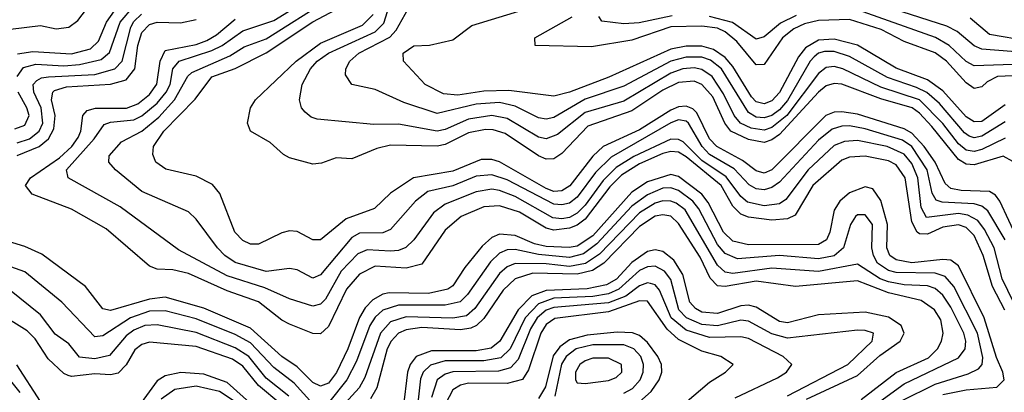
# Model space of a CAD drawing. Header units: inches. Extents: x 990535 to 1117859, y 769386 to 892122.
# Tile 245 of 256: x 1041416 to 1043948, y 867918 to 868877. Entities that reach past the tile are written whole.
import ezdxf

# ---------------------------------------------------------------- set-up
doc = ezdxf.new("R2010")
doc.units = ezdxf.units.IN
doc.header["$MEASUREMENT"] = 0
doc.layers.add('B0846', color=7, linetype='Continuous')

msp = doc.modelspace()

# ---------------------------------------------------------------- linework, layer by layer
at = {"layer": 'B0846', "color": 5}
for points, elevation in [([(1041350, 868846.9), (1041470, 868861.2), (1041510, 868853), (1041543.1, 868856.9), (1041565.5, 868874.5), (1041607.5, 868930)], 3320), ([(1043950, 868310), (1043905.1, 868385.1), (1043890, 868396.5), (1043870, 868402.6), (1043787.6, 868407.6), (1043772.5, 868412.5), (1043762.4, 868430), (1043749.7, 868490), (1043710, 868550), (1043686.3, 868566.3), (1043590, 868595.9), (1043550, 868603.6), (1043530, 868602.8), (1043505.2, 868594.8), (1043470, 868566.4), (1043370, 868458.6), (1043350, 868444.9), (1043330, 868439.2), (1043310, 868441.8), (1043291.9, 868451.9), (1043253.1, 868493.1), (1043190.2, 868530.2), (1043170.6, 868550.6), (1043135.8, 868610), (1043130, 868615.8), (1043110, 868618.8), (1043090, 868611.2), (1042936.9, 868523.1), (1042896.8, 868483.2), (1042850, 868420), (1042830, 868404.8), (1042810, 868400.1), (1042790, 868402.4), (1042670, 868464.9), (1042630, 868477.7), (1042590, 868473.7), (1042530, 868449.4), (1042465.8, 868434.2), (1042434.2, 868410), (1042370, 868336.9), (1042350, 868328.3), (1042290, 868327.6), (1042270, 868316.2), (1042190, 868220.1), (1042170, 868211.8), (1042130, 868233.5), (1042110, 868236.9), (1042050, 868229), (1041970, 868252.4), (1041944, 868270), (1041924.6, 868290), (1041870, 868363.2), (1041850, 868382.4), (1041730, 868434.3), (1041662.4, 868490), (1041645.8, 868510), (1041646.4, 868526.4), (1041678, 868562), (1041730, 868589.6), (1041774.2, 868625.8), (1041814.2, 868670), (1041848.7, 868731.3), (1041859.3, 868740.7), (1041956.6, 868783.4), (1041993.1, 868806.8), (1042050, 868827.2), (1042210.5, 868929.5)], 3140), ([(1044010, 868791.1), (1043890, 868800.3), (1043870, 868809.7), (1043826.5, 868846.5), (1043800.2, 868860.2), (1043570, 868934.2)], 2940), ([(1041410.2, 868730), (1041426.6, 868753.4), (1041458.2, 868761.8), (1041530, 868758.2), (1041570, 868760.9), (1041626.2, 868773.8), (1041647.6, 868792.4), (1041675.1, 868870), (1041710, 868911.6)], 3260), ([(1043971, 868150), (1043942.2, 868210), (1043921.3, 868290), (1043897.1, 868337.1), (1043879.6, 868359.6), (1043853.9, 868373.9), (1043830, 868378.3), (1043748, 868368), (1043733.8, 868393.8), (1043725.1, 868470), (1043710, 868506.5), (1043690, 868531), (1043646.9, 868550), (1043570, 868566), (1043536.5, 868563.5), (1043510, 868552.9), (1043443.7, 868490), (1043385.7, 868414.3), (1043370, 868403), (1043330, 868398.1), (1043287.1, 868407.1), (1043270, 868421.8), (1043232.6, 868472.6), (1043170, 868514.7), (1043122, 868562), (1043110, 868568.7), (1043090, 868569.6), (1042995.3, 868524.7), (1042950, 868496.4), (1042916.8, 868463.2), (1042870, 868399.1), (1042850, 868379.2), (1042830, 868367.6), (1042810, 868364.2), (1042786.9, 868366.9), (1042690, 868421.8), (1042650, 868437.5), (1042630, 868440.4), (1042590, 868433.6), (1042510, 868402.2), (1042480, 868380), (1042429.6, 868310.4), (1042409.4, 868290.6), (1042390, 868282.6), (1042370, 868280.9), (1042310, 868284.5), (1042285.9, 868274.1), (1042243.3, 868230), (1042202.5, 868157.5), (1042190, 868144.9), (1042170, 868139.7), (1042110, 868158.6), (1042046.8, 868186.8), (1041950, 868218.1), (1041824.5, 868284.5), (1041675, 868395), (1041541, 868470), (1041536.7, 868490), (1041608, 868570), (1041633.2, 868606.8), (1041650, 868612.6), (1041710, 868618.7), (1041730.6, 868629.4), (1041770, 868661.8), (1041793.4, 868690), (1041803, 868710), (1041810, 868750), (1041826.4, 868770), (1041910, 868796.9), (1041936.7, 868810), (1041990, 868848), (1042070, 868874.1), (1042130, 868911.3)], 3160), ([(1043982.1, 868310), (1043936.5, 868410), (1043925.5, 868425.5), (1043910, 868435), (1043836.8, 868436.8), (1043810, 868442.6), (1043795.6, 868455.5), (1043770, 868510), (1043742.1, 868550), (1043710, 868585), (1043690, 868596), (1043570, 868633.4), (1043530, 868639.4), (1043510, 868638.3), (1043489.3, 868630), (1043350, 868490), (1043330, 868482.1), (1043310, 868487.6), (1043274.7, 868514.7), (1043208.8, 868550), (1043190, 868570.2), (1043156.9, 868636.9), (1043146.9, 868646.9), (1043130, 868654), (1043110, 868652.2), (1043090, 868643.9), (1043010, 868593.5), (1042916.7, 868550), (1042890, 868525.8), (1042831.1, 868448.9), (1042810, 868435.9), (1042790, 868435), (1042770, 868441.9), (1042650, 868510.9), (1042630, 868516.7), (1042603, 868517), (1042530, 868486.8), (1042429, 868470), (1042369.4, 868430.6), (1042328.7, 868391.3), (1042255.8, 868364.2), (1042190, 868309.9), (1042170, 868310.4), (1042130, 868331.9), (1042110, 868333.1), (1042090, 868328.5), (1042030, 868299.4), (1042010, 868299.4), (1041990, 868308.4), (1041969.5, 868330), (1041930.7, 868429.3), (1041912.2, 868452.2), (1041870, 868474.1), (1041792, 868492), (1041766.5, 868510), (1041758.4, 868530), (1041760.4, 868550), (1041787.1, 868590), (1041867.7, 868672.3), (1041910.7, 868729.3), (1041970, 868750.8), (1042050, 868791.1), (1042170, 868870.8), (1042242.8, 868910)], 3120), ([(1043950, 868614.2), (1043890, 868576.9), (1043870, 868572.5), (1043857.1, 868577.1), (1043845.2, 868585.2), (1043781.1, 868661.1), (1043748.9, 868688.9), (1043722.4, 868702.4), (1043647.5, 868727.5), (1043550, 868781.8), (1043510, 868795.1), (1043485.4, 868794.6), (1043470, 868790), (1043459.3, 868780.7), (1043448.9, 868770), (1043390, 868668.4), (1043370, 868645), (1043350, 868630), (1043330, 868623.8), (1043310, 868626.2), (1043290, 868637.7), (1043220.3, 868750), (1043192, 868772), (1043170, 868780.1), (1043130, 868780.2), (1043090, 868770), (1042970, 868705.5), (1042870, 868672.4), (1042790, 868624.8), (1042770, 868620.6), (1042750, 868623.7), (1042690, 868654.5), (1042650, 868663.1), (1042590, 868658.9), (1042490, 868635), (1042403.6, 868663.6), (1042330, 868696.9), (1042269.9, 868709.9), (1042254.3, 868734.3), (1042254.6, 868750), (1042265.5, 868770), (1042288.7, 868790), (1042368.3, 868831.7), (1042384.6, 868850), (1042415.2, 868904.8)], 3040), ([(1043950, 868657.3), (1043890, 868614.4), (1043870, 868613.4), (1043850, 868626.4), (1043790, 868693.2), (1043750, 868722), (1043670, 868752), (1043570, 868810.6), (1043510, 868826.8), (1043470, 868823.7), (1043436.2, 868803.8), (1043418.8, 868781.2), (1043370, 868689.4), (1043350, 868667.5), (1043330, 868660.1), (1043310, 868665.3), (1043297.8, 868677.8), (1043250, 868756.3), (1043230, 868779.2), (1043199.7, 868799.7), (1043170, 868808.2), (1043130, 868808.1), (1043090, 868800.3), (1042930.9, 868729.1), (1042829.9, 868689.9), (1042790, 868679.6), (1042674.2, 868694.2), (1042610, 868692.5), (1042542.7, 868682.7), (1042505.9, 868685.9), (1042458.5, 868710), (1042403.5, 868770), (1042402.6, 868790), (1042430, 868809.4), (1042470, 868810.9), (1042530, 868824.5), (1042578.8, 868861.2), (1042790, 868925.9)], 3020), ([(1041410, 868559.9), (1041441.7, 868570), (1041466.5, 868590), (1041475.7, 868610), (1041471.4, 868650), (1041453, 868690), (1041451.2, 868710), (1041460.2, 868719.8), (1041472.7, 868727.3), (1041490.3, 868729.7), (1041610, 868735.9), (1041661.1, 868750), (1041679.6, 868770), (1041702.4, 868857.6), (1041710, 868871.8), (1041729.6, 868890.4)], 3240), ([(1041410.9, 868789.1), (1041450, 868795), (1041550, 868788.7), (1041598.5, 868801.5), (1041619.1, 868820.9), (1041639.7, 868870), (1041660.5, 868899.5)], 3280), ([(1043949.5, 868129.5), (1043917.7, 868190), (1043893.4, 868270), (1043870, 868321.3), (1043850, 868341.6), (1043830, 868348.7), (1043790, 868343), (1043750, 868324.8), (1043730, 868325.4), (1043723.3, 868330), (1043710, 868356.5), (1043692.7, 868470), (1043670, 868503.5), (1043650, 868513.7), (1043590, 868525.3), (1043550, 868522.6), (1043530, 868515.1), (1043455.9, 868450), (1043410, 868373.4), (1043390, 868364.7), (1043350, 868361.3), (1043290, 868368.2), (1043270, 868375.9), (1043250, 868397), (1043220.1, 868450), (1043130, 868523.7), (1043110, 868535.9), (1043090, 868537.9), (1043070, 868532.4), (1043010, 868505.8), (1042963.7, 868476.3), (1042933.7, 868446.3), (1042870, 868363.4), (1042850, 868348.1), (1042830, 868340), (1042790, 868335.4), (1042770, 868340), (1042701.7, 868381.7), (1042650, 868397.9), (1042610, 868395.4), (1042551.2, 868370), (1042510, 868335.4), (1042450, 868247.8), (1042410, 868237.5), (1042330, 868242.6), (1042290, 868221.7), (1042256.6, 868183.4), (1042210, 868087.5), (1042190, 868068.4), (1042170, 868069.6), (1042110, 868093.7), (1042090, 868103.6), (1042030.4, 868150.4), (1041950, 868179.1), (1041850, 868223.6), (1041810, 868233.1), (1041770, 868235.1), (1041750, 868242.3), (1041638.6, 868338.6), (1041550, 868389.2), (1041448.1, 868428.1), (1041431.7, 868450), (1041444.1, 868470), (1041519, 868521), (1041550.3, 868550), (1041566.4, 868573.6), (1041573.3, 868590), (1041578.5, 868630), (1041590, 868643), (1041611.2, 868648.8), (1041691.2, 868648.8), (1041720.1, 868659.9), (1041750, 868683.7), (1041769.2, 868710.8), (1041777.3, 868770), (1041790, 868797.2), (1041870, 868812.7), (1041897.1, 868822.9), (1041922.3, 868837.7), (1041970, 868877.8)], 3180), ([(1043970, 868512.1), (1043945.2, 868525.2), (1043870, 868503.3), (1043850, 868504.8), (1043830, 868516.8), (1043761.6, 868601.6), (1043730, 868636.2), (1043711.2, 868650), (1043630, 868673.2), (1043530, 868710.4), (1043510, 868712.7), (1043490, 868706.5), (1043470, 868690.4), (1043370, 868581.2), (1043350, 868567.3), (1043330, 868560.7), (1043290, 868568), (1043244.8, 868590), (1043229.2, 868610), (1043198, 868678), (1043170, 868709.4), (1043150, 868718.6), (1043110, 868715.3), (1043070, 868695.4), (1042990, 868642.5), (1042877.1, 868602.9), (1042810, 868532.4), (1042790, 868518.3), (1042770, 868517.4), (1042750, 868526.2), (1042664.2, 868584.2), (1042633.3, 868593.3), (1042613.7, 868593.7), (1042570, 868585.5), (1042510, 868555.1), (1042490, 868550.9), (1042370, 868554.2), (1042334.6, 868545.4), (1042270, 868518.7), (1042230, 868521.5), (1042192.5, 868507.5), (1042170, 868505.3), (1042110, 868521.3), (1042094.8, 868530), (1042060.5, 868560.5), (1042009.9, 868589.9), (1042002.2, 868610), (1042009.9, 868650), (1042022.4, 868670), (1042127.1, 868770), (1042190, 868816.1), (1042297.6, 868862.4), (1042324.9, 868890)], 3080), ([(1043950, 868571.5), (1043890, 868542.9), (1043870, 868537.9), (1043850, 868541.3), (1043830, 868556.8), (1043789.8, 868609.8), (1043730, 868670), (1043630, 868702.8), (1043532.6, 868750), (1043510, 868756), (1043490, 868753.7), (1043470, 868738.2), (1043388.3, 868630), (1043350, 868599), (1043330, 868592.6), (1043297.1, 868597.1), (1043269.7, 868610), (1043253.6, 868630), (1043226.2, 868686.2), (1043196.3, 868730), (1043170, 868748.7), (1043150, 868752.8), (1043121.5, 868750), (1043090, 868739.4), (1042970, 868666.6), (1042870, 868637.7), (1042798.7, 868581.3), (1042770, 868570.5), (1042750, 868574.6), (1042670, 868622.1), (1042630, 868630), (1042570, 868620.3), (1042510, 868593.8), (1042490, 868589.4), (1042390, 868607.5), (1042327.2, 868607.2), (1042180.9, 868620.9), (1042165.5, 868625.5), (1042150, 868638.4), (1042141, 868650), (1042135.9, 868670), (1042142.7, 868710), (1042164.2, 868750), (1042181.5, 868770), (1042210, 868790.2), (1042330, 868845.4), (1042352.7, 868867.3), (1042362, 868898)], 3060), ([(1043970, 868731.9), (1043930, 868730.1), (1043903.5, 868716.5), (1043890, 868703.9), (1043870, 868699.7), (1043850, 868714.5), (1043798.8, 868770), (1043770, 868791.2), (1043690, 868820.8), (1043630.9, 868850.9), (1043550, 868876.6), (1043470, 868874.2), (1043434.4, 868865.6), (1043407, 868853), (1043377.7, 868830), (1043330, 868761.2), (1043310, 868760.1), (1043260.5, 868820.5), (1043230, 868845.7), (1043210, 868854.3), (1043170, 868860.2), (1043090, 868857.9), (1042990, 868823.5), (1042886.7, 868806.7), (1042741.3, 868810), (1042740.6, 868830), (1042836.5, 868883.5)], 2980), ([(1043093.8, 868886.2), (1043008.7, 868868.7), (1042970, 868865.8), (1042912.6, 868872.6), (1042905, 868885)], 2960), ([(1043412.9, 868887.1), (1043372.6, 868867.4), (1043330, 868832.8), (1043310, 868826.4), (1043249, 868869), (1043190, 868885)], 2960), ([(1043970, 868761.3), (1043870, 868758.1), (1043850, 868769.4), (1043806.3, 868810), (1043770.9, 868830.9), (1043570, 868901.6)], 2960), ([(1044010, 868821.2), (1043910, 868838), (1043860.1, 868880.1)], 2920), ([(1041410, 868527.3), (1041466.8, 868550), (1041490.5, 868570), (1041504.3, 868595.7), (1041507.3, 868630), (1041498, 868670), (1041501.4, 868690), (1041505.9, 868694.1), (1041536.5, 868703.5), (1041649.7, 868710.3), (1041690, 868721.8), (1041712.2, 868750), (1041720.4, 868810), (1041730, 868843.5), (1041750, 868864.5), (1041770, 868869.9), (1041830, 868868.2), (1041870, 868877.1)], 3220), ([(1041404, 868596), (1041430, 868604.9), (1041440.8, 868630), (1041434.9, 868650), (1041412.5, 868690)], 3260), ([(1043790, 867912.2), (1043850, 867924.1), (1043928.5, 867931.5), (1043947.3, 867950), (1043943.7, 867970), (1043927.4, 868007.4), (1043895.8, 868110), (1043830, 868243.4), (1043810, 868257.7), (1043790, 868259.7), (1043710, 868251.2), (1043670, 868259), (1043653.8, 868270), (1043645.7, 868290), (1043647.8, 868350), (1043630, 868411.6), (1043610, 868441.5), (1043590, 868446.2), (1043550, 868430.9), (1043524.6, 868410), (1043510, 868386.8), (1043498.9, 868330), (1043490.6, 868310), (1043470, 868298.4), (1043290, 868297.6), (1043250, 868306.5), (1043225.4, 868330), (1043186.1, 868406.1), (1043170, 868427.4), (1043110, 868473), (1043090, 868478.2), (1043030, 868459.4), (1042990, 868433), (1042890, 868320.6), (1042850, 868294.4), (1042829.4, 868290.6), (1042770, 868292.9), (1042740.2, 868300.2), (1042690, 868321.5), (1042650, 868325.1), (1042630, 868316.6), (1042605.6, 868294.4), (1042560.7, 868239.3), (1042530, 868192.1), (1042516.9, 868183.1), (1042467.7, 868172.3), (1042366.4, 868173.6), (1042349.8, 868170.2), (1042324.3, 868155.7), (1042304.7, 868135.3), (1042290, 868110.3), (1042260.1, 868030), (1042231.3, 867968.7), (1042210, 867941.5), (1042190, 867934), (1042170, 867943.4), (1042130, 867983.7), (1042090, 868010.2), (1042010, 868083.1), (1041890, 868134.7), (1041790, 868162.9), (1041750, 868157.3), (1041650, 868128.3), (1041630, 868133.1), (1041585.9, 868190), (1041473.3, 868273.3), (1041430, 868293.4), (1041355.6, 868315.6)], 3220), ([(1043683.4, 867896.6), (1043770, 867939), (1043854.6, 867965.4), (1043881.3, 867978.7), (1043890.4, 867989.6), (1043892.4, 868007.6), (1043878.6, 868070), (1043817.8, 868190), (1043795.6, 868215.6), (1043770, 868224.9), (1043670, 868226.3), (1043650, 868231.1), (1043622, 868250), (1043611.1, 868270), (1043607, 868290), (1043608.7, 868350), (1043590, 868374.9), (1043570, 868374.5), (1043565.3, 868370), (1043552.2, 868350), (1043534.1, 868290), (1043510, 868268.8), (1043470, 868261.1), (1043370, 868269.8), (1043261.4, 868261.4), (1043230, 868274.9), (1043210, 868298.1), (1043162.6, 868390), (1043147.4, 868410), (1043110, 868437.4), (1043090, 868444.2), (1043070, 868443.2), (1043030, 868426.4), (1042990, 868397.3), (1042900.3, 868299.7), (1042866, 868274), (1042830, 868264.8), (1042750, 868272.8), (1042690, 868285.5), (1042670, 868284.9), (1042650, 868275.8), (1042626.5, 868253.5), (1042567.9, 868170), (1042549, 868151), (1042510, 868142), (1042390, 868142.2), (1042350, 868129.3), (1042330, 868111.5), (1042317, 868090), (1042282.2, 867997.8), (1042257.8, 867950), (1042210, 867891.4)], 3240), ([(1043590, 867867.1), (1043690, 867939.6), (1043830, 868006.4), (1043847.2, 868030), (1043849, 868050), (1043844, 868070), (1043810, 868136.7), (1043790, 868167.9), (1043770, 868185.5), (1043750, 868191.8), (1043690, 868194.7), (1043650, 868202.2), (1043628.5, 868210), (1043570, 868247.6), (1043470, 868228.5), (1043350, 868237.8), (1043250, 868223.9), (1043230, 868226.9), (1043210, 868245.2), (1043127.2, 868387.2), (1043104.3, 868404.3), (1043090, 868410.1), (1043070, 868410.8), (1043050, 868404.8), (1043010, 868379.9), (1042906.6, 868273.4), (1042871, 868249), (1042830, 868241.5), (1042770, 868248.2), (1042690, 868249.4), (1042670, 868241), (1042650, 868223.6), (1042586.6, 868133.4), (1042564.8, 868115.2), (1042530, 868108.5), (1042410, 868112.2), (1042370, 868099), (1042343.6, 868070), (1042303.6, 867956.4), (1042289.3, 867930), (1042253.5, 867890)], 3260), ([(1043580, 867900), (1043670, 867969.3), (1043753.1, 868006.9), (1043775.6, 868030), (1043785.9, 868050), (1043790.8, 868070), (1043784.5, 868104.5), (1043768, 868130), (1043734, 868154), (1043650, 868174.4), (1043570, 868204.6), (1043410.6, 868190.6), (1043310, 868204.1), (1043230, 868190.1), (1043210, 868191.8), (1043191.3, 868211.3), (1043166.2, 868266.1), (1043110, 868352.4), (1043090, 868370.8), (1043070, 868374.9), (1043050, 868370.8), (1043010, 868344.3), (1042917.9, 868250), (1042888.8, 868231.2), (1042850, 868222.3), (1042735.7, 868224.3), (1042690, 868210.4), (1042659.1, 868180.9), (1042610, 868107.9), (1042590.4, 868089.6), (1042576.6, 868083.4), (1042550, 868078.9), (1042450, 868085), (1042410, 868079), (1042390, 868070), (1042371.2, 868050), (1042361.3, 868030), (1042334.4, 867930), (1042318.6, 867901.4)], 3280), ([(1043439.1, 867900.9), (1043570, 867961.6), (1043627.4, 868012.6), (1043680.4, 868050), (1043690.3, 868070), (1043682.8, 868090), (1043650, 868111.7), (1043590, 868123.9), (1043470, 868117.6), (1043390, 868096.9), (1043370, 868100.6), (1043310, 868137.5), (1043290, 868142.2), (1043270, 868140.6), (1043210, 868120.5), (1043170, 868124.4), (1043153.8, 868133.8), (1043139.1, 868150), (1043121.2, 868221.2), (1043097.7, 868257.7), (1043070, 868280.5), (1043050, 868284.8), (1043030, 868280.4), (1042990, 868252.4), (1042950.6, 868209.4), (1042925.3, 868194.7), (1042875.4, 868184.6), (1042770, 868180.3), (1042733.4, 868166.6), (1042697.5, 868130), (1042650.7, 868049.3), (1042628.3, 868031.7), (1042590, 868024.5), (1042475.2, 868024.8), (1042435.9, 868010), (1042420.5, 867990), (1042413.2, 867970), (1042402.4, 867877.6)], 3320), ([(1042170, 867888.2), (1042122, 867942), (1042070, 867981.8), (1042010, 868045.2), (1041970, 868067), (1041870, 868107.3), (1041790, 868127.8), (1041750, 868127.2), (1041701.5, 868110), (1041630, 868063.4), (1041610, 868061.2), (1041525.1, 868150), (1041430, 868227.8), (1041330, 868263.1)], 3240), ([(1043390, 867909.2), (1043545.3, 867990), (1043608.2, 868050), (1043611.6, 868070), (1043590, 868077.5), (1043570, 868078.1), (1043390, 868057.7), (1043350, 868068.2), (1043290, 868101.2), (1043270, 868103.4), (1043210, 868089.4), (1043170, 868092.3), (1043131.1, 868110), (1043110.8, 868130), (1043090, 868208.4), (1043074.1, 868230), (1043050, 868242.5), (1043030, 868241.2), (1043010, 868231.5), (1042956.8, 868183.2), (1042930, 868171.1), (1042890, 868164.4), (1042790, 868160.1), (1042750, 868146), (1042715.8, 868110), (1042677, 868030), (1042653.5, 868006.5), (1042610, 867998.7), (1042510, 867998.8), (1042472.4, 867987.6), (1042453.8, 867970), (1042447, 867953), (1042432.8, 867830)], 3340), ([(1043256, 867904), (1043364.4, 867955.6), (1043388.2, 867970), (1043401.4, 867990), (1043378.9, 868010), (1043290, 868056.7), (1043270, 868061.1), (1043190, 868058.9), (1043130, 868077.6), (1043091, 868110), (1043061, 868181), (1043050, 868194.5), (1043037.9, 868197.9), (1043030, 868199.6), (1043010, 868191.8), (1042974.3, 868165.7), (1042930, 868148), (1042790, 868136.1), (1042770, 868129.2), (1042746.8, 868110), (1042730, 868081.6), (1042697.9, 868002.1), (1042678.6, 867981.4), (1042647.3, 867972.7), (1042530, 867971), (1042510, 867964.5), (1042490.1, 867950), (1042475.1, 867904.9)], 3360), ([(1042108.5, 867908.5), (1042050, 867954.6), (1042005.5, 868010), (1041970, 868032.7), (1041870, 868071.8), (1041770, 868091.8), (1041738.4, 868090), (1041710, 868078), (1041690, 868063.4), (1041647.1, 868012.9), (1041610, 868004), (1041570, 868008.2), (1041542.7, 868042.7), (1041507.9, 868067.9), (1041470, 868117.7), (1041390, 868182.1)], 3260), ([(1043126.8, 867890), (1043190, 867944.6), (1043231, 867970), (1043250.9, 867990), (1043218.7, 868010), (1043170, 868023.6), (1043110, 868054.3), (1043080.8, 868080.8), (1043030, 868152.8), (1043010, 868153.7), (1042930, 868124.7), (1042791.9, 868108.1), (1042770, 868092.2), (1042756, 868070), (1042724.1, 867975.9), (1042709.2, 867950.8), (1042670, 867940.9), (1042570, 867941.2), (1042550, 867936.6), (1042530, 867924.4), (1042511.3, 867888.7)], 3380), ([(1042087.9, 867887.9), (1042030, 867935.5), (1041990, 867985.1), (1041963.2, 868003.2), (1041870, 868036.2), (1041750, 868047.4), (1041730, 868040.9), (1041712.5, 868027.5), (1041690, 867989.1), (1041670, 867967.5), (1041650, 867962.8), (1041610, 867965.5), (1041550, 867958.5), (1041541.1, 867961.1), (1041530, 867966.1), (1041490, 868004.4), (1041456, 868056), (1041436, 868076), (1041361.9, 868121.9)], 3280), ([(1043010, 867893.4), (1043039.9, 867920.1), (1043060.8, 867950), (1043067.7, 867970), (1043066.5, 867990), (1043057.3, 868010), (1043030, 868046.3), (1043010, 868064.6), (1042991.5, 868071.5), (1042952.5, 868072.5), (1042875, 868065), (1042830, 868052.9), (1042804.9, 868035.1), (1042788.3, 868011.7), (1042767.9, 867932.1), (1042750, 867902)], 3420), ([(1042970, 867916.1), (1042992, 867928), (1043011.4, 867950), (1043019.2, 867970), (1043020, 867990), (1043013, 868010), (1042995.7, 868030), (1042970, 868040.3), (1042890, 868040.4), (1042847, 868030), (1042821.6, 868010), (1042809.7, 867990.3), (1042792.1, 867907.9)], 3440), ([(1041470, 867894.4), (1041409.2, 867989.2)], 3320), ([(1042032.4, 867870), (1041950, 867943.5), (1041890, 867964.4), (1041830.8, 867969.2), (1041790, 867960.4), (1041770, 867947.8), (1041728.7, 867891.3)], 3320), ([(1041417.6, 867917.6), (1041390, 867951.5)], 3340), ([(1041970, 867893.5), (1041930, 867920.4), (1041870, 867933.6), (1041814.9, 867925.1), (1041779.9, 867900.1)], 3340)]:
    msp.add_lwpolyline(points, dxfattribs=dict(at, elevation=elevation))
at = {"layer": 'B0846', "color": 5, "elevation": 3460}
msp.add_lwpolyline([(1042930, 868005.8), (1042890, 868005.8), (1042870, 867999.4), (1042856.2, 867990), (1042845.5, 867970), (1042845.4, 867950), (1042850, 867942.2), (1042870, 867940.4), (1042930, 867948.8), (1042950, 867955.8), (1042964.8, 867970), (1042963.5, 867990)], close=True, dxfattribs=at)

doc.saveas('drawing.dxf')
